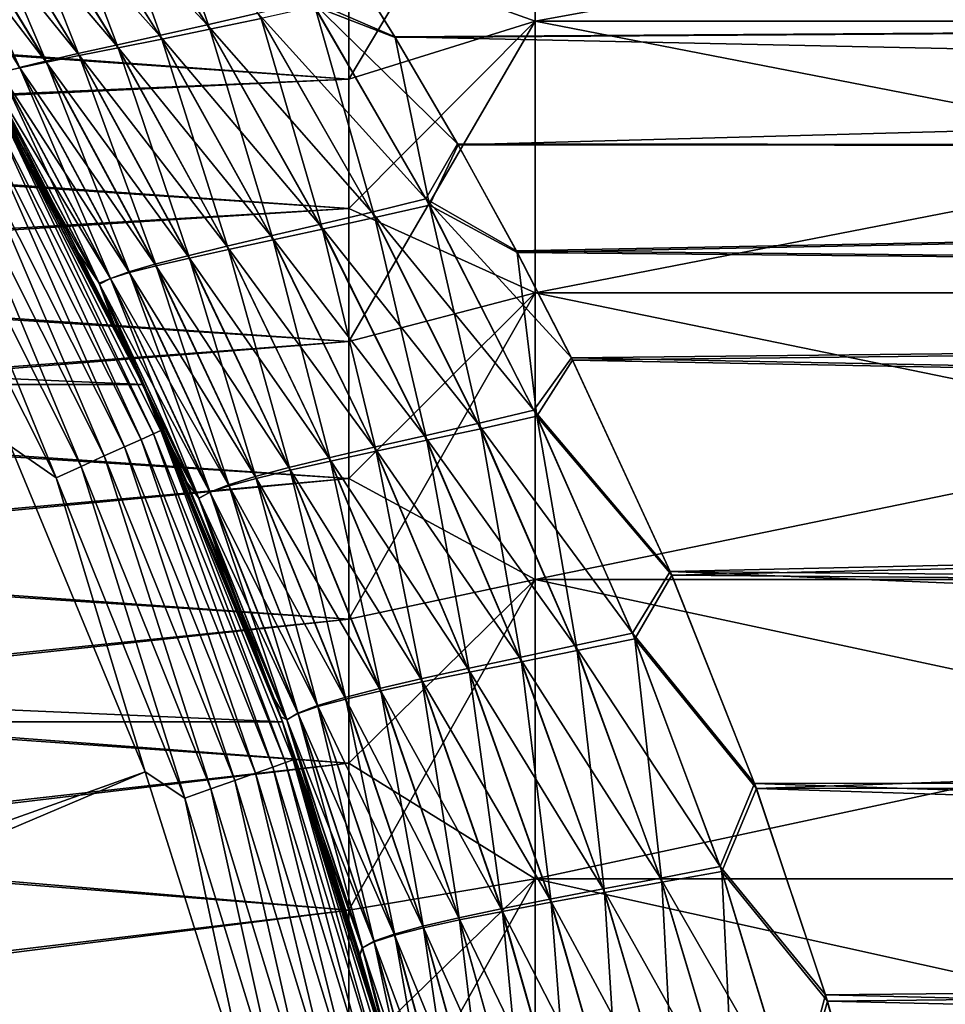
# Model space of a CAD drawing. Header units: metres. Extents: x -22 to 73, y -229 to 22.
# Tile 237 of 256: x 19.73 to 24.71, y 6.18 to 11.47. Entities that reach past the tile are written whole.
import ezdxf

# ---------------------------------------------------------------- set-up
doc = ezdxf.new("R2010")
doc.units = ezdxf.units.M
doc.layers.add('solid_509500_SW0001', color=7, linetype='CONTINUOUS')

msp = doc.modelspace()

# ---------------------------------------------------------------- linework, layer by layer
at = {"layer": 'solid_509500_SW0001'}
for points in [[(21.5, 11.148754, 53.236691), (22.5, 11.461847, 52.224194), (22.5, 12.82983, 53.315128)], [(21.5, 11.818661, 53.767319), (21.5, 11.148754, 53.236691), (22.5, 12.82983, 53.315128)], [(21.5, 11.818661, 82.232681), (22.5, 12.82983, 82.684868), (22.5, 11.461847, 83.775803)], [(22.5, 12.82983, 53.315128), (22.5, 11.461847, 52.224194), (30, 12.82981, 53.315109)], [(22.5, 12.82983, 82.684868), (30, 12.82981, 82.684891), (30, 11.461825, 83.775826)], [(22.5, 11.461847, 83.775803), (22.5, 12.82983, 82.684868), (30, 11.461825, 83.775826)], [(22.5, 11.461847, 52.224194), (30, 11.461825, 52.224178), (30, 12.82981, 53.315109)], [(20.099257, 12.448619, 50.644878), (20.737103, 11.440757, 49.985649), (19.846497, 12.39796, 50.365696)], [(21.010674, 11.503695, 50.210472), (20.737103, 11.440757, 49.985649), (20.099257, 12.448619, 50.644878)], [(20.385759, 12.482102, 85.135826), (20.113724, 12.429262, 85.371658), (20.752565, 11.417562, 86.031517)], [(21.028496, 11.476192, 85.80912), (20.385759, 12.482102, 85.135826), (20.752565, 11.417562, 86.031517)], [(19.846497, 12.39796, 50.365696), (20.481127, 11.38359, 49.718998), (19.615559, 12.353646, 50.049034)], [(20.737103, 11.440757, 49.985649), (20.481127, 11.38359, 49.718998), (19.846497, 12.39796, 50.365696)], [(20.113724, 12.429262, 85.371658), (19.858366, 12.382782, 85.648087), (20.494175, 11.364703, 86.295624)], [(20.752565, 11.417562, 86.031517), (20.113724, 12.429262, 85.371658), (20.494175, 11.364703, 86.295624)], [(19.615559, 12.353646, 50.049034), (20.248085, 11.33218, 49.413857), (19.410624, 12.31566, 49.698792)], [(19.624756, 12.342648, 85.961884), (19.417059, 12.30884, 86.309143), (20.050371, 11.27624, 86.934959)], [(20.481127, 11.38359, 49.718998), (20.248085, 11.33218, 49.413857), (19.615559, 12.353646, 50.049034)], [(19.858366, 12.382782, 85.648087), (19.624756, 12.342648, 85.961884), (20.258652, 11.317601, 86.598106)], [(20.258652, 11.317601, 86.598106), (19.624756, 12.342648, 85.961884), (20.050371, 11.27624, 86.934959)], [(20.494175, 11.364703, 86.295624), (19.858366, 12.382782, 85.648087), (20.258652, 11.317601, 86.598106)], [(19.235472, 12.283983, 49.319221), (19.867952, 11.246569, 48.704506), (19.093594, 12.258592, 48.915009)], [(19.239042, 12.28134, 86.685631), (19.094191, 12.260125, 87.086678), (19.731071, 11.210668, 87.693939)], [(19.410624, 12.31566, 49.698792), (20.04237, 11.286512, 49.074242), (19.235472, 12.283983, 49.319221)], [(20.04237, 11.286512, 49.074242), (19.867952, 11.246569, 48.704506), (19.235472, 12.283983, 49.319221)], [(19.417059, 12.30884, 86.309143), (19.239042, 12.28134, 86.685631), (19.873293, 11.240602, 87.301842)], [(19.873293, 11.240602, 87.301842), (19.239042, 12.28134, 86.685631), (19.731071, 11.210668, 87.693939)], [(20.248085, 11.33218, 49.413857), (20.04237, 11.286512, 49.074242), (19.410624, 12.31566, 49.698792)], [(20.050371, 11.27624, 86.934959), (19.417059, 12.30884, 86.309143), (19.873293, 11.240602, 87.301842)], [(19.867952, 11.246569, 48.704506), (19.728497, 11.212328, 48.309471), (19.093594, 12.258592, 48.915009)], [(19.731071, 11.210668, 87.693939), (19.094191, 12.260125, 87.086678), (19.626762, 11.186412, 88.105408)], [(21.295412, 11.572412, 50.391129), (21.389675, 11.95058, 50.732006), (21.747143, 11.377415, 50.349094)], [(21.315561, 11.540602, 85.63076), (21.74864, 11.37405, 85.653076), (21.389029, 11.950421, 85.268105)], [(50.400002, 11.568836, 85.526039), (21.389029, 11.950421, 85.268105), (21.74864, 11.37405, 85.653076)], [(50.400002, 11.568836, 50.473961), (21.747143, 11.377415, 50.349094), (21.389675, 11.95058, 50.732006)], [(14.830929, 11.634691, 82.383453), (21.5, 11.818661, 82.232681), (21.5, 11.148754, 82.763306)], [(14.849508, 11.61097, 53.597385), (21.5, 11.148754, 53.236691), (21.5, 11.818661, 53.767319)], [(21.5, 11.148754, 82.763306), (21.5, 11.818661, 82.232681), (22.5, 11.461847, 83.775803)], [(15.389764, 10.884745, 82.959038), (14.830929, 11.634691, 82.383453), (21.5, 11.148754, 82.763306)], [(14.849508, 11.61097, 53.597385), (15.406871, 10.860518, 53.023365), (21.5, 11.148754, 53.236691)], [(21.295412, 11.572412, 50.391129), (21.913704, 10.505794, 49.743931), (21.010674, 11.503695, 50.210472)], [(21.315561, 11.540602, 85.63076), (21.028496, 11.476192, 85.80912), (21.638826, 10.405107, 86.438919)], [(21.295412, 11.572412, 50.391129), (21.747143, 11.377415, 50.349094), (22.083847, 10.802594, 49.991558)], [(21.295412, 11.572412, 50.391129), (22.083847, 10.802594, 49.991558), (21.913704, 10.505794, 49.743931)], [(21.932526, 10.472341, 86.276154), (21.74864, 11.37405, 85.653076), (21.315561, 11.540602, 85.63076)], [(21.932526, 10.472341, 86.276154), (21.315561, 11.540602, 85.63076), (21.638826, 10.405107, 86.438919)], [(50.400002, 11.568836, 50.473961), (50.400002, 10.770885, 49.972576), (21.747143, 11.377415, 50.349094)], [(50.400002, 11.568836, 85.526039), (21.74864, 11.37405, 85.653076), (22.087141, 10.796226, 86.01226)], [(50.400002, 10.770885, 86.027428), (50.400002, 11.568836, 85.526039), (22.087141, 10.796226, 86.01226)], [(21.010674, 11.503695, 50.210472), (21.622017, 10.434342, 49.579197), (20.737103, 11.440757, 49.985649)], [(21.913704, 10.505794, 49.743931), (21.622017, 10.434342, 49.579197), (21.010674, 11.503695, 50.210472)], [(20.737103, 11.440757, 49.985649), (21.342003, 10.368065, 49.369255), (20.481127, 11.38359, 49.718998)], [(21.622017, 10.434342, 49.579197), (21.342003, 10.368065, 49.369255), (20.737103, 11.440757, 49.985649)], [(21.028496, 11.476192, 85.80912), (20.752565, 11.417562, 86.031517), (21.356768, 10.343048, 86.646774)], [(21.638826, 10.405107, 86.438919), (21.028496, 11.476192, 85.80912), (21.356768, 10.343048, 86.646774)], [(21.5, 9.739017, 52.270996), (22.5, 10.001579, 51.260273), (22.5, 11.461847, 52.224194)], [(21.5, 10.455012, 52.737537), (21.5, 9.739017, 52.270996), (22.5, 11.461847, 52.224194)], [(21.5, 11.148754, 53.236691), (21.5, 10.455012, 52.737537), (22.5, 11.461847, 52.224194)], [(21.5, 10.455012, 83.262459), (22.5, 11.461847, 83.775803), (22.5, 10.001579, 84.739723)], [(21.5, 10.455012, 83.262459), (21.5, 11.148754, 82.763306), (22.5, 11.461847, 83.775803)], [(22.5, 11.461847, 52.224194), (22.5, 10.001579, 51.260273), (30, 11.461825, 52.224178)], [(22.5, 11.461847, 83.775803), (30, 11.461825, 83.775826), (30, 10.001556, 84.739738)], [(22.5, 10.001579, 84.739723), (22.5, 11.461847, 83.775803), (30, 10.001556, 84.739738)], [(22.5, 10.001579, 51.260273), (30, 10.001556, 51.260262), (30, 11.461825, 52.224178)], [(20.481127, 11.38359, 49.718998), (21.080376, 10.306955, 49.116501), (20.248085, 11.33218, 49.413857)], [(21.342003, 10.368065, 49.369255), (21.080376, 10.306955, 49.116501), (20.481127, 11.38359, 49.718998)], [(20.752565, 11.417562, 86.031517), (20.494175, 11.364703, 86.295624), (21.093046, 10.286156, 86.897331)], [(21.356768, 10.343048, 86.646774), (20.752565, 11.417562, 86.031517), (21.093046, 10.286156, 86.897331)], [(20.248085, 11.33218, 49.413857), (20.842712, 10.251001, 48.824348), (20.04237, 11.286512, 49.074242)], [(21.080376, 10.306955, 49.116501), (20.842712, 10.251001, 48.824348), (20.248085, 11.33218, 49.413857)], [(20.494175, 11.364703, 86.295624), (20.258652, 11.317601, 86.598106), (20.853226, 10.234418, 87.18718)], [(21.093046, 10.286156, 86.897331), (20.494175, 11.364703, 86.295624), (20.853226, 10.234418, 87.18718)], [(50.400002, 10.770885, 49.972576), (22.083847, 10.802594, 49.991558), (21.747143, 11.377415, 50.349094)], [(21.932526, 10.472341, 86.276154), (22.087141, 10.796226, 86.01226), (21.74864, 11.37405, 85.653076)], [(20.04237, 11.286512, 49.074242), (20.6336, 10.200188, 48.49691), (19.867952, 11.246569, 48.704506)], [(20.050371, 11.27624, 86.934959), (19.873293, 11.240602, 87.301842), (20.463146, 10.146349, 87.868011)], [(20.842712, 10.251001, 48.824348), (20.6336, 10.200188, 48.49691), (20.04237, 11.286512, 49.074242)], [(20.258652, 11.317601, 86.598106), (20.050371, 11.27624, 86.934959), (20.641882, 10.187821, 87.512222)], [(20.641882, 10.187821, 87.512222), (20.050371, 11.27624, 86.934959), (20.463146, 10.146349, 87.868011)], [(20.853226, 10.234418, 87.18718), (20.258652, 11.317601, 86.598106), (20.641882, 10.187821, 87.512222)], [(-20.391922, 9.508916), (-19.485569, 11.250006), (20.391922, 9.508916)], [(-19.485569, 11.250006), (19.485569, 11.250006), (20.391922, 9.508916)], [(20.233912, 9.840672, 46.436172), (20.391922, 9.508916), (19.485569, 11.250006)], [(19.897596, 10.504078, 46.730103), (20.233912, 9.840672, 46.436172), (19.485569, 11.250006)], [(19.537249, 11.160013, 47.047024), (19.897596, 10.504078, 46.730103), (19.485569, 11.250006)], [(19.728579, 10.818189, 89.122314), (19.485571, 11.25, 119.213844), (20.391926, 9.508911, 119.213844)], [(19.629694, 10.965805, 119.368202), (20.391926, 9.508911, 119.213844), (19.485571, 11.25, 119.213844)], [(19.867952, 11.246569, 48.704506), (20.457186, 10.154499, 48.138645), (19.728497, 11.212328, 48.309471)], [(19.873293, 11.240602, 87.301842), (19.731071, 11.210668, 87.693939), (20.320837, 10.109982, 88.249626)], [(20.6336, 10.200188, 48.49691), (20.457186, 10.154499, 48.138645), (19.867952, 11.246569, 48.704506)], [(20.463146, 10.146349, 87.868011), (19.873293, 11.240602, 87.301842), (20.320837, 10.109982, 88.249626)], [(19.626762, 11.186412, 88.105408), (19.562531, 11.167804, 88.529198), (20.157309, 10.052477, 89.065117)], [(19.562531, 11.167804, 88.529198), (19.728579, 10.818189, 89.122314), (20.048494, 10.213121, 89.402847)], [(20.157309, 10.052477, 89.065117), (19.562531, 11.167804, 88.529198), (20.048494, 10.213121, 89.402847)], [(19.627066, 11.183766, 47.895008), (20.217115, 10.078421, 47.350437), (19.565832, 11.160853, 47.468189)], [(19.731071, 11.210668, 87.693939), (19.626762, 11.186412, 88.105408), (20.21814, 10.078701, 88.65107)], [(20.21814, 10.078701, 88.65107), (19.626762, 11.186412, 88.105408), (20.157309, 10.052477, 89.065117)], [(19.728497, 11.212328, 48.309471), (20.317293, 10.113917, 47.754486), (19.627066, 11.183766, 47.895008)], [(20.317293, 10.113917, 47.754486), (20.217115, 10.078421, 47.350437), (19.627066, 11.183766, 47.895008)], [(20.457186, 10.154499, 48.138645), (20.317293, 10.113917, 47.754486), (19.728497, 11.212328, 48.309471)], [(20.320837, 10.109982, 88.249626), (19.731071, 11.210668, 87.693939), (20.21814, 10.078701, 88.65107)], [(15.389764, 10.884745, 82.959038), (21.5, 11.148754, 82.763306), (21.5, 10.455012, 83.262459)], [(15.406871, 10.860518, 53.023365), (21.5, 10.455012, 52.737537), (21.5, 11.148754, 53.236691)], [(19.565832, 11.160853, 47.468189), (19.897596, 10.504078, 46.730103), (19.537249, 11.160013, 47.047024)], [(19.565832, 11.160853, 47.468189), (20.158913, 10.047981, 46.933746), (19.897596, 10.504078, 46.730103)], [(20.217115, 10.078421, 47.350437), (20.158913, 10.047981, 46.933746), (19.565832, 11.160853, 47.468189)], [(19.629694, 10.965805, 119.368202), (19.590763, 10.944057, 119.516907), (20.448307, 9.243217, 119.516907)], [(20.488943, 9.261586, 119.368202), (20.391926, 9.508911, 119.213844), (19.629694, 10.965805, 119.368202)], [(20.488943, 9.261586, 119.368202), (19.629694, 10.965805, 119.368202), (20.448307, 9.243217, 119.516907)], [(19.527493, 10.908711, 119.654198), (19.442263, 10.8611, 119.774902), (20.293308, 9.173154, 119.774902)], [(19.590763, 10.944057, 119.516907), (19.527493, 10.908711, 119.654198), (20.382267, 9.213366, 119.654198)], [(20.382267, 9.213366, 119.654198), (19.527493, 10.908711, 119.654198), (20.293308, 9.173154, 119.774902)], [(20.448307, 9.243217, 119.516907), (19.590763, 10.944057, 119.516907), (20.382267, 9.213366, 119.654198)], [(15.900547, 10.123986, 83.484032), (15.389764, 10.884745, 82.959038), (21.5, 10.455012, 83.262459)], [(15.406871, 10.860518, 53.023365), (15.915943, 10.099765, 52.500156), (21.5, 10.455012, 52.737537)], [(19.442263, 10.8611, 119.774902), (19.338285, 10.803015, 119.874481), (20.18478, 9.124096, 119.874481)], [(20.293308, 9.173154, 119.774902), (19.442263, 10.8611, 119.774902), (20.18478, 9.124096, 119.874481)], [(19.338285, 10.803015, 119.874481), (19.219477, 10.736644, 119.949181), (20.06077, 9.06804, 119.949181)], [(20.18478, 9.124096, 119.874481), (19.338285, 10.803015, 119.874481), (20.06077, 9.06804, 119.949181)], [(20.048494, 10.213121, 89.402847), (19.728579, 10.818189, 89.122314), (20.391926, 9.508911, 119.213844)], [(21.913704, 10.505794, 49.743931), (22.083847, 10.802594, 49.991558), (22.399908, 10.227, 49.658558)], [(50.400002, 10.770885, 49.972576), (22.399908, 10.227, 49.658558), (22.083847, 10.802594, 49.991558)], [(21.932526, 10.472341, 86.276154), (22.40477, 10.217577, 86.346695), (22.087141, 10.796226, 86.01226)], [(50.400002, 10.770885, 86.027428), (22.087141, 10.796226, 86.01226), (22.40477, 10.217577, 86.346695)], [(50.400002, 10.770885, 49.972576), (50.400002, 9.951241, 49.507492), (22.399908, 10.227, 49.658558)], [(50.400002, 9.951241, 86.492508), (50.400002, 10.770885, 86.027428), (22.40477, 10.217577, 86.346695)], [(19.219477, 10.736644, 119.949181), (19.090309, 10.664486, 119.996193), (19.925947, 9.007096, 119.996193)], [(20.06077, 9.06804, 119.949181), (19.219477, 10.736644, 119.949181), (19.925947, 9.007096, 119.996193)], [(19.925947, 9.007096, 119.996193), (19.090309, 10.664486, 119.996193), (19.679533, 9.176717, 120.013718)], [(20.158913, 10.047981, 46.933746), (20.233912, 9.840672, 46.436172), (19.897596, 10.504078, 46.730103)], [(21.913704, 10.505794, 49.743931), (22.494108, 9.370147, 49.144497), (21.622017, 10.434342, 49.579197)], [(21.913704, 10.505794, 49.743931), (22.399908, 10.227, 49.658558), (22.695595, 9.651365, 49.349232)], [(21.913704, 10.505794, 49.743931), (22.695595, 9.651365, 49.349232), (22.494108, 9.370147, 49.144497)], [(15.900547, 10.123986, 83.484032), (21.5, 10.455012, 83.262459), (21.5, 9.739017, 83.729004)], [(15.915943, 10.099765, 52.500156), (21.5, 9.739017, 52.270996), (21.5, 10.455012, 52.737537)], [(21.622017, 10.434342, 49.579197), (22.193556, 9.299255, 48.996387), (21.342003, 10.368065, 49.369255)], [(21.5, 9.739017, 83.729004), (21.5, 10.455012, 83.262459), (22.5, 10.001579, 84.739723)], [(22.494108, 9.370147, 49.144497), (22.193556, 9.299255, 48.996387), (21.622017, 10.434342, 49.579197)], [(21.932526, 10.472341, 86.276154), (21.638826, 10.405107, 86.438919), (22.208015, 9.27047, 87.018959)], [(22.510181, 9.337439, 86.872414), (22.40477, 10.217577, 86.346695), (21.932526, 10.472341, 86.276154)], [(22.510181, 9.337439, 86.872414), (21.932526, 10.472341, 86.276154), (22.208015, 9.27047, 87.018959)], [(21.638826, 10.405107, 86.438919), (21.356768, 10.343048, 86.646774), (21.917952, 9.208058, 87.211533)], [(22.208015, 9.27047, 87.018959), (21.638826, 10.405107, 86.438919), (21.917952, 9.208058, 87.211533)], [(21.342003, 10.368065, 49.369255), (21.905134, 9.23292, 48.802155), (21.080376, 10.306955, 49.116501)], [(21.356768, 10.343048, 86.646774), (21.093046, 10.286156, 86.897331), (21.64695, 9.150196, 87.447693)], [(22.193556, 9.299255, 48.996387), (21.905134, 9.23292, 48.802155), (21.342003, 10.368065, 49.369255)], [(21.917952, 9.208058, 87.211533), (21.356768, 10.343048, 86.646774), (21.64695, 9.150196, 87.447693)], [(21.080376, 10.306955, 49.116501), (21.635818, 9.171136, 48.564232), (20.842712, 10.251001, 48.824348)], [(21.093046, 10.286156, 86.897331), (20.853226, 10.234418, 87.18718), (21.400791, 9.096874, 87.723953)], [(21.905134, 9.23292, 48.802155), (21.635818, 9.171136, 48.564232), (21.080376, 10.306955, 49.116501)], [(21.64695, 9.150196, 87.447693), (21.093046, 10.286156, 86.897331), (21.400791, 9.096874, 87.723953)], [(20.842712, 10.251001, 48.824348), (21.391405, 9.113892, 48.286114), (20.6336, 10.200188, 48.49691)], [(20.853226, 10.234418, 87.18718), (20.641882, 10.187821, 87.512222), (21.184231, 9.048079, 88.036148)], [(21.635818, 9.171136, 48.564232), (21.391405, 9.113892, 48.286114), (20.842712, 10.251001, 48.824348)], [(21.400791, 9.096874, 87.723953), (20.853226, 10.234418, 87.18718), (21.184231, 9.048079, 88.036148)], [(50.400002, 9.951241, 49.507492), (22.695595, 9.651365, 49.349232), (22.399908, 10.227, 49.658558)], [(50.400002, 9.951241, 86.492508), (22.40477, 10.217577, 86.346695), (22.701775, 9.638812, 86.657257)], [(22.510181, 9.337439, 86.872414), (22.701775, 9.638812, 86.657257), (22.40477, 10.217577, 86.346695)], [(20.349152, 9.600105, 89.664772), (20.048494, 10.213121, 89.402847), (20.391926, 9.508911, 119.213844)], [(20.157309, 10.052477, 89.065117), (20.048494, 10.213121, 89.402847), (20.349152, 9.600105, 89.664772)], [(20.6336, 10.200188, 48.49691), (21.176655, 9.061174, 47.971985), (20.457186, 10.154499, 48.138645)], [(20.641882, 10.187821, 87.512222), (20.463146, 10.146349, 87.868011), (21.001558, 9.003796, 88.379723)], [(21.391405, 9.113892, 48.286114), (21.176655, 9.061174, 47.971985), (20.6336, 10.200188, 48.49691)], [(21.184231, 9.048079, 88.036148), (20.641882, 10.187821, 87.512222), (21.001558, 9.003796, 88.379723)], [(16.364487, 9.355536, 83.960068), (15.900547, 10.123986, 83.484032), (21.5, 9.739017, 83.729004)], [(20.317293, 10.113917, 47.754486), (20.853027, 8.969263, 47.254387), (20.217115, 10.078421, 47.350437)], [(20.320837, 10.109982, 88.249626), (20.21814, 10.078701, 88.65107), (20.753075, 8.928701, 89.139832)], [(20.457186, 10.154499, 48.138645), (20.995872, 9.01297, 47.626396), (20.317293, 10.113917, 47.754486)], [(20.995872, 9.01297, 47.626396), (20.853027, 8.969263, 47.254387), (20.317293, 10.113917, 47.754486)], [(20.463146, 10.146349, 87.868011), (20.320837, 10.109982, 88.249626), (20.856737, 8.964009, 88.749657)], [(20.856737, 8.964009, 88.749657), (20.320837, 10.109982, 88.249626), (20.753075, 8.928701, 89.139832)], [(21.176655, 9.061174, 47.971985), (20.995872, 9.01297, 47.626396), (20.457186, 10.154499, 48.138645)], [(21.001558, 9.003796, 88.379723), (20.463146, 10.146349, 87.868011), (20.856737, 8.964009, 88.749657)], [(15.915943, 10.099765, 52.500156), (16.378414, 9.331133, 52.02565), (21.5, 9.739017, 52.270996)], [(20.21814, 10.078701, 88.65107), (20.157309, 10.052477, 89.065117), (20.692902, 8.897846, 89.542877)], [(20.217115, 10.078421, 47.350437), (20.751434, 8.930034, 46.862087), (20.158913, 10.047981, 46.933746)], [(20.853027, 8.969263, 47.254387), (20.751434, 8.930034, 46.862087), (20.217115, 10.078421, 47.350437)], [(20.753075, 8.928701, 89.139832), (20.21814, 10.078701, 88.65107), (20.692902, 8.897846, 89.542877)], [(20.157309, 10.052477, 89.065117), (20.349152, 9.600105, 89.664772), (20.630289, 8.980043, 89.908241)], [(20.692902, 8.897846, 89.542877), (20.157309, 10.052477, 89.065117), (20.630289, 8.980043, 89.908241)], [(20.158913, 10.047981, 46.933746), (20.69343, 8.895259, 46.456882), (20.233912, 9.840672, 46.436172)], [(20.751434, 8.930034, 46.862087), (20.69343, 8.895259, 46.456882), (20.158913, 10.047981, 46.933746)], [(21.5, 8.246189, 51.439495), (22.5, 8.460782, 50.431129), (22.5, 10.001579, 51.260273)], [(21.5, 9.002167, 51.837978), (21.5, 8.246189, 51.439495), (22.5, 10.001579, 51.260273)], [(21.5, 9.739017, 52.270996), (21.5, 9.002167, 51.837978), (22.5, 10.001579, 51.260273)], [(21.5, 9.002167, 84.162025), (22.5, 10.001579, 84.739723), (22.5, 8.460782, 85.568871)], [(21.5, 9.002167, 84.162025), (21.5, 9.739017, 83.729004), (22.5, 10.001579, 84.739723)], [(22.5, 10.001579, 51.260273), (22.5, 8.460782, 50.431129), (30, 10.001556, 51.260262)], [(22.5, 10.001579, 84.739723), (30, 10.001556, 84.739738), (30, 8.46076, 85.568878)], [(22.5, 8.460782, 85.568871), (22.5, 10.001579, 84.739723), (30, 8.46076, 85.568878)], [(22.5, 8.460782, 50.431129), (30, 8.46076, 50.431118), (30, 10.001556, 51.260262)], [(50.400002, 9.951241, 49.507492), (50.400002, 9.111559, 49.079655), (22.695595, 9.651365, 49.349232)], [(50.400002, 9.111559, 86.920349), (50.400002, 9.951241, 86.492508), (22.701775, 9.638812, 86.657257)], [(20.233912, 9.840672, 46.436172), (20.54608, 9.171075, 46.164898), (20.391922, 9.508916)], [(20.69343, 8.895259, 46.456882), (20.54608, 9.171075, 46.164898), (20.233912, 9.840672, 46.436172)], [(16.364487, 9.355536, 83.960068), (21.5, 9.739017, 83.729004), (21.5, 9.002167, 84.162025)], [(16.378414, 9.331133, 52.02565), (21.5, 9.002167, 51.837978), (21.5, 9.739017, 52.270996)], [(22.494108, 9.370147, 49.144497), (22.695595, 9.651365, 49.349232), (23.226885, 8.503465, 48.798668)], [(22.510181, 9.337439, 86.872414), (23.235136, 8.484059, 87.209915), (22.701775, 9.638812, 86.657257)], [(50.400002, 9.111559, 49.079655), (23.226885, 8.503465, 48.798668), (22.695595, 9.651365, 49.349232)], [(50.400002, 9.111559, 86.920349), (22.701775, 9.638812, 86.657257), (23.235136, 8.484059, 87.209915)], [(20.630289, 8.980043, 89.908241), (20.349152, 9.600105, 89.664772), (20.391926, 9.508911, 119.213844)], [(-21.143082, 7.695457), (-20.391922, 9.508916), (21.143082, 7.695457)], [(-20.391922, 9.508916), (20.391922, 9.508916), (21.143082, 7.695457)], [(21.098721, 7.816267, 45.6884), (21.143082, 7.695457), (20.391922, 9.508916)], [(20.834248, 8.496124, 45.915821), (21.098721, 7.816267, 45.6884), (20.391922, 9.508916)], [(20.54608, 9.171075, 46.164898), (20.834248, 8.496124, 45.915821), (20.391922, 9.508916)], [(20.630289, 8.980043, 89.908241), (20.391926, 9.508911, 119.213844), (21.143084, 7.695453, 119.213844)], [(20.488943, 9.261586, 119.368202), (21.143084, 7.695453, 119.213844), (20.391926, 9.508911, 119.213844)], [(22.494108, 9.370147, 49.144497), (23.024954, 8.171785, 48.602364), (22.193556, 9.299255, 48.996387)], [(22.494108, 9.370147, 49.144497), (23.226885, 8.503465, 48.798668), (23.024954, 8.171785, 48.602364)], [(16.783627, 8.580932, 84.389542), (16.364487, 9.355536, 83.960068), (21.5, 9.002167, 84.162025)], [(16.378414, 9.331133, 52.02565), (16.796247, 8.556201, 51.59753), (21.5, 9.002167, 51.837978)], [(22.510181, 9.337439, 86.872414), (22.208015, 9.27047, 87.018959), (22.725885, 8.078008, 87.541237)], [(23.037548, 8.141936, 87.410759), (23.235136, 8.484059, 87.209915), (22.510181, 9.337439, 86.872414)], [(23.037548, 8.141936, 87.410759), (22.510181, 9.337439, 86.872414), (22.725885, 8.078008, 87.541237)], [(22.193556, 9.299255, 48.996387), (22.714483, 8.104396, 48.470753), (21.905134, 9.23292, 48.802155)], [(22.208015, 9.27047, 87.018959), (21.917952, 9.208058, 87.211533), (22.426735, 8.018007, 87.718552)], [(23.024954, 8.171785, 48.602364), (22.714483, 8.104396, 48.470753), (22.193556, 9.299255, 48.996387)], [(22.725885, 8.078008, 87.541237), (22.208015, 9.27047, 87.018959), (22.426735, 8.018007, 87.718552)], [(20.382267, 9.213366, 119.654198), (20.293308, 9.173154, 119.774902), (20.998138, 7.419115, 119.774902)], [(20.448307, 9.243217, 119.516907), (20.382267, 9.213366, 119.654198), (21.090187, 7.451637, 119.654198)], [(21.090187, 7.451637, 119.654198), (20.382267, 9.213366, 119.654198), (20.998138, 7.419115, 119.774902)], [(20.488943, 9.261586, 119.368202), (20.448307, 9.243217, 119.516907), (21.158522, 7.475781, 119.516907)], [(21.158522, 7.475781, 119.516907), (20.448307, 9.243217, 119.516907), (21.090187, 7.451637, 119.654198)], [(21.200567, 7.490637, 119.368202), (21.143084, 7.695453, 119.213844), (20.488943, 9.261586, 119.368202)], [(21.200567, 7.490637, 119.368202), (20.488943, 9.261586, 119.368202), (21.158522, 7.475781, 119.516907)], [(21.905134, 9.23292, 48.802155), (22.416548, 8.040934, 48.29221), (21.635818, 9.171136, 48.564232)], [(22.714483, 8.104396, 48.470753), (22.416548, 8.040934, 48.29221), (21.905134, 9.23292, 48.802155)], [(10.971657, 4.063456, 120.188515), (20.404449, 7.426612, 120.013718), (19.679533, 9.176717, 120.013718)], [(19.925947, 9.007096, 119.996193), (19.679533, 9.176717, 120.013718), (20.404449, 7.426612, 120.013718)], [(20.293308, 9.173154, 119.774902), (20.18478, 9.124096, 119.874481), (20.885841, 7.379437, 119.874481)], [(20.998138, 7.419115, 119.774902), (20.293308, 9.173154, 119.774902), (20.885841, 7.379437, 119.874481)], [(20.69343, 8.895259, 46.456882), (20.834248, 8.496124, 45.915821), (20.54608, 9.171075, 46.164898)], [(21.635818, 9.171136, 48.564232), (22.138359, 7.981394, 48.069218), (21.391405, 9.113892, 48.286114)], [(22.416548, 8.040934, 48.29221), (22.138359, 7.981394, 48.069218), (21.635818, 9.171136, 48.564232)], [(21.917952, 9.208058, 87.211533), (21.64695, 9.150196, 87.447693), (22.147289, 7.961927, 87.940231)], [(22.426735, 8.018007, 87.718552), (21.917952, 9.208058, 87.211533), (22.147289, 7.961927, 87.940231)], [(20.18478, 9.124096, 119.874481), (20.06077, 9.06804, 119.949181), (20.757524, 7.3341, 119.949181)], [(20.885841, 7.379437, 119.874481), (20.18478, 9.124096, 119.874481), (20.757524, 7.3341, 119.949181)], [(21.391405, 9.113892, 48.286114), (21.885904, 7.925767, 47.805328), (21.176655, 9.061174, 47.971985)], [(22.138359, 7.981394, 48.069218), (21.885904, 7.925767, 47.805328), (21.391405, 9.113892, 48.286114)], [(21.64695, 9.150196, 87.447693), (21.400791, 9.096874, 87.723953), (21.893528, 7.90976, 88.202736)], [(22.147289, 7.961927, 87.940231), (21.64695, 9.150196, 87.447693), (21.893528, 7.90976, 88.202736)], [(50.400002, 9.111559, 49.079655), (50.400002, 8.253526, 48.689919), (23.226885, 8.503465, 48.798668)], [(50.400002, 8.253526, 87.310081), (50.400002, 9.111559, 86.920349), (23.235136, 8.484059, 87.209915)], [(20.06077, 9.06804, 119.949181), (19.925947, 9.007096, 119.996193), (20.618019, 7.28481, 119.996193)], [(20.757524, 7.3341, 119.949181), (20.06077, 9.06804, 119.949181), (20.618019, 7.28481, 119.996193)], [(21.176655, 9.061174, 47.971985), (21.664101, 7.874042, 47.504803), (20.995872, 9.01297, 47.626396)], [(21.885904, 7.925767, 47.805328), (21.664101, 7.874042, 47.504803), (21.176655, 9.061174, 47.971985)], [(21.400791, 9.096874, 87.723953), (21.184231, 9.048079, 88.036148), (21.670359, 7.861495, 88.501793)], [(21.893528, 7.90976, 88.202736), (21.400791, 9.096874, 87.723953), (21.670359, 7.861495, 88.501793)], [(16.783627, 8.580932, 84.389542), (21.5, 9.002167, 84.162025), (21.5, 8.246189, 84.560509)], [(16.796247, 8.556201, 51.59753), (21.5, 8.246189, 51.439495), (21.5, 9.002167, 51.837978)], [(20.618019, 7.28481, 119.996193), (19.925947, 9.007096, 119.996193), (20.404449, 7.426612, 120.013718)], [(20.995872, 9.01297, 47.626396), (21.477394, 7.826206, 47.172272), (20.853027, 8.969263, 47.254387)], [(21.001558, 9.003796, 88.379723), (20.856737, 8.964009, 88.749657), (21.333199, 7.77662, 89.19062)], [(21.664101, 7.874042, 47.504803), (21.477394, 7.826206, 47.172272), (20.995872, 9.01297, 47.626396)], [(21.184231, 9.048079, 88.036148), (21.001558, 9.003796, 88.379723), (21.482218, 7.81712, 88.832794)], [(21.482218, 7.81712, 88.832794), (21.001558, 9.003796, 88.379723), (21.333199, 7.77662, 89.19062)], [(21.670359, 7.861495, 88.501793), (21.184231, 9.048079, 88.036148), (21.482218, 7.81712, 88.832794)], [(21.5, 8.246189, 84.560509), (21.5, 9.002167, 84.162025), (22.5, 8.460782, 85.568871)], [(20.891787, 8.353639, 90.13356), (20.630289, 8.980043, 89.908241), (21.143084, 7.695453, 119.213844)], [(20.692902, 8.897846, 89.542877), (20.630289, 8.980043, 89.908241), (20.891787, 8.353639, 90.13356)], [(20.853027, 8.969263, 47.254387), (21.329884, 7.782248, 46.812859), (20.751434, 8.930034, 46.862087)], [(20.856737, 8.964009, 88.749657), (20.753075, 8.928701, 89.139832), (21.226713, 7.73998, 89.569046)], [(21.477394, 7.826206, 47.172272), (21.329884, 7.782248, 46.812859), (20.853027, 8.969263, 47.254387)], [(21.333199, 7.77662, 89.19062), (20.856737, 8.964009, 88.749657), (21.226713, 7.73998, 89.569046)], [(20.753075, 8.928701, 89.139832), (20.692902, 8.897846, 89.542877), (21.165161, 7.707178, 89.960579)], [(20.692902, 8.897846, 89.542877), (20.891787, 8.353639, 90.13356), (21.133623, 7.721399, 90.341103)], [(21.165161, 7.707178, 89.960579), (20.692902, 8.897846, 89.542877), (21.133623, 7.721399, 90.341103)], [(20.751434, 8.930034, 46.862087), (21.224991, 7.742148, 46.4328), (20.69343, 8.895259, 46.456882)], [(20.69343, 8.895259, 46.456882), (21.165119, 7.705887, 46.039616), (20.834248, 8.496124, 45.915821)], [(21.224991, 7.742148, 46.4328), (21.165119, 7.705887, 46.039616), (20.69343, 8.895259, 46.456882)], [(21.329884, 7.782248, 46.812859), (21.224991, 7.742148, 46.4328), (20.751434, 8.930034, 46.862087)], [(21.226713, 7.73998, 89.569046), (20.753075, 8.928701, 89.139832), (21.165161, 7.707178, 89.960579)], [(17.159258, 7.802714, 84.774017), (16.783627, 8.580932, 84.389542), (21.5, 8.246189, 84.560509)], [(16.796247, 8.556201, 51.59753), (17.170513, 7.777915, 51.214474), (21.5, 8.246189, 51.439495)], [(21.165119, 7.705887, 46.039616), (21.098721, 7.816267, 45.6884), (20.834248, 8.496124, 45.915821)], [(23.024954, 8.171785, 48.602364), (23.226885, 8.503465, 48.798668), (23.680639, 7.362937, 48.333096)], [(23.037548, 8.141936, 87.410759), (23.690605, 7.335804, 87.67704), (23.235136, 8.484059, 87.209915)], [(50.400002, 7.378871, 48.339069), (23.680639, 7.362937, 48.333096), (23.226885, 8.503465, 48.798668)], [(50.400002, 8.253526, 48.689919), (50.400002, 7.378871, 48.339069), (23.226885, 8.503465, 48.798668)], [(50.400002, 8.253526, 87.310081), (23.235136, 8.484059, 87.209915), (23.690605, 7.335804, 87.67704)], [(21.5, 6.683003, 50.749275), (22.5, 6.851861, 49.743439), (22.5, 8.460782, 50.431129)], [(21.5, 7.47252, 51.076305), (21.5, 6.683003, 50.749275), (22.5, 8.460782, 50.431129)], [(21.5, 8.246189, 51.439495), (21.5, 7.47252, 51.076305), (22.5, 8.460782, 50.431129)], [(21.5, 7.47252, 84.923698), (22.5, 8.460782, 85.568871), (22.5, 6.851861, 86.256561)], [(21.5, 7.47252, 84.923698), (21.5, 8.246189, 84.560509), (22.5, 8.460782, 85.568871)], [(22.5, 8.460782, 50.431129), (22.5, 6.851861, 49.743439), (30, 8.46076, 50.431118)], [(22.5, 8.460782, 85.568871), (30, 8.46076, 85.568878), (30, 6.85184, 86.256569)], [(22.5, 6.851861, 86.256561), (22.5, 8.460782, 85.568871), (30, 6.85184, 86.256569)], [(22.5, 6.851861, 49.743439), (30, 6.85184, 49.743431), (30, 8.46076, 50.431118)], [(21.133623, 7.721399, 90.341103), (20.891787, 8.353639, 90.13356), (21.143084, 7.695453, 119.213844)], [(17.159258, 7.802714, 84.774017), (21.5, 8.246189, 84.560509), (21.5, 7.47252, 84.923698)], [(17.170513, 7.777915, 51.214474), (21.5, 7.47252, 51.076305), (21.5, 8.246189, 51.439495)], [(50.400002, 7.378871, 87.660934), (50.400002, 8.253526, 87.310081), (23.690605, 7.335804, 87.67704)], [(23.024954, 8.171785, 48.602364), (23.494913, 6.916615, 48.126881), (22.714483, 8.104396, 48.470753)], [(23.024954, 8.171785, 48.602364), (23.680639, 7.362937, 48.333096), (23.494913, 6.916615, 48.126881)], [(22.714483, 8.104396, 48.470753), (23.174496, 6.855034, 48.010654), (22.416548, 8.040934, 48.29221)], [(23.494913, 6.916615, 48.126881), (23.174496, 6.855034, 48.010654), (22.714483, 8.104396, 48.470753)], [(23.037548, 8.141936, 87.410759), (22.725885, 8.078008, 87.541237), (23.182665, 6.832663, 87.997887)], [(23.503876, 6.891379, 87.882401), (23.690605, 7.335804, 87.67704), (23.037548, 8.141936, 87.410759)], [(23.503876, 6.891379, 87.882401), (23.037548, 8.141936, 87.410759), (23.182665, 6.832663, 87.997887)], [(22.725885, 8.078008, 87.541237), (22.426735, 8.018007, 87.718552), (22.874321, 6.777236, 88.160912)], [(23.182665, 6.832663, 87.997887), (22.725885, 8.078008, 87.541237), (22.874321, 6.777236, 88.160912)], [(22.416548, 8.040934, 48.29221), (22.866966, 6.796741, 47.846817), (22.138359, 7.981394, 48.069218)], [(22.426735, 8.018007, 87.718552), (22.147289, 7.961927, 87.940231), (22.586241, 6.725091, 88.368958)], [(23.174496, 6.855034, 48.010654), (22.866966, 6.796741, 47.846817), (22.416548, 8.040934, 48.29221)], [(22.874321, 6.777236, 88.160912), (22.426735, 8.018007, 87.718552), (22.586241, 6.725091, 88.368958)], [(22.138359, 7.981394, 48.069218), (22.579735, 6.741731, 47.637882), (21.885904, 7.925767, 47.805328)], [(22.147289, 7.961927, 87.940231), (21.893528, 7.90976, 88.202736), (22.32457, 6.676223, 88.618423)], [(22.866966, 6.796741, 47.846817), (22.579735, 6.741731, 47.637882), (22.138359, 7.981394, 48.069218)], [(22.586241, 6.725091, 88.368958), (22.147289, 7.961927, 87.940231), (22.32457, 6.676223, 88.618423)], [(21.885904, 7.925767, 47.805328), (22.318954, 6.689998, 47.387455), (21.664101, 7.874042, 47.504803)], [(21.893528, 7.90976, 88.202736), (21.670359, 7.861495, 88.501793), (22.094353, 6.630621, 88.904999)], [(22.579735, 6.741731, 47.637882), (22.318954, 6.689998, 47.387455), (21.885904, 7.925767, 47.805328)], [(22.32457, 6.676223, 88.618423), (21.893528, 7.90976, 88.202736), (22.094353, 6.630621, 88.904999)], [(21.664101, 7.874042, 47.504803), (22.08968, 6.641531, 47.099865), (21.477394, 7.826206, 47.172272)], [(21.670359, 7.861495, 88.501793), (21.482218, 7.81712, 88.832794), (21.90015, 6.588275, 89.223984)], [(22.318954, 6.689998, 47.387455), (22.08968, 6.641531, 47.099865), (21.664101, 7.874042, 47.504803)], [(22.094353, 6.630621, 88.904999), (21.670359, 7.861495, 88.501793), (21.90015, 6.588275, 89.223984)], [(17.493118, 7.022345, 85.115402), (17.159258, 7.802714, 84.774017), (21.5, 7.47252, 84.923698)], [(21.098721, 7.816267, 45.6884), (21.339823, 7.131755, 45.482067), (21.143082, 7.695457)], [(21.165119, 7.705887, 46.039616), (21.339823, 7.131755, 45.482067), (21.098721, 7.816267, 45.6884)], [(21.329884, 7.782248, 46.812859), (21.743559, 6.554358, 46.432468), (21.224991, 7.742148, 46.4328)], [(21.477394, 7.826206, 47.172272), (21.896477, 6.596322, 46.7798), (21.329884, 7.782248, 46.812859)], [(21.896477, 6.596322, 46.7798), (21.743559, 6.554358, 46.432468), (21.329884, 7.782248, 46.812859)], [(21.482218, 7.81712, 88.832794), (21.333199, 7.77662, 89.19062), (21.746168, 6.549175, 89.570198)], [(22.08968, 6.641531, 47.099865), (21.896477, 6.596322, 46.7798), (21.477394, 7.826206, 47.172272)], [(21.90015, 6.588275, 89.223984), (21.482218, 7.81712, 88.832794), (21.746168, 6.549175, 89.570198)], [(17.170513, 7.777915, 51.214474), (17.503185, 6.997216, 50.87431), (21.5, 7.47252, 51.076305)], [(21.224991, 7.742148, 46.4328), (21.634436, 6.515625, 46.064186), (21.165119, 7.705887, 46.039616)], [(21.226713, 7.73998, 89.569046), (21.165161, 7.707178, 89.960579), (21.571836, 6.480651, 90.317734)], [(21.743559, 6.554358, 46.432468), (21.634436, 6.515625, 46.064186), (21.224991, 7.742148, 46.4328)], [(21.333199, 7.77662, 89.19062), (21.226713, 7.73998, 89.569046), (21.63591, 6.513306, 89.937325)], [(21.63591, 6.513306, 89.937325), (21.226713, 7.73998, 89.569046), (21.571836, 6.480651, 90.317734)], [(21.746168, 6.549175, 89.570198), (21.333199, 7.77662, 89.19062), (21.63591, 6.513306, 89.937325)], [(-21.73333, 5.823431), (-21.143082, 7.695457), (21.73333, 5.823431)], [(-21.143082, 7.695457), (21.143082, 7.695457), (21.73333, 5.823431)], [(21.355822, 7.083705, 90.531265), (21.133623, 7.721399, 90.341103), (21.143084, 7.695453, 119.213844)], [(21.165161, 7.707178, 89.960579), (21.133623, 7.721399, 90.341103), (21.355822, 7.083705, 90.531265)], [(21.645683, 6.141202, 45.221691), (21.73333, 5.823431), (21.143082, 7.695457)], [(21.602154, 6.292609, 45.258732), (21.645683, 6.141202, 45.221691), (21.143082, 7.695457)], [(21.557919, 6.442526, 45.296379), (21.602154, 6.292609, 45.258732), (21.143082, 7.695457)], [(21.339823, 7.131755, 45.482067), (21.557919, 6.442526, 45.296379), (21.143082, 7.695457)], [(21.355822, 7.083705, 90.531265), (21.143084, 7.695453, 119.213844), (21.733332, 5.823429, 119.213844)], [(21.200567, 7.490637, 119.368202), (21.733332, 5.823429, 119.213844), (21.143084, 7.695453, 119.213844)], [(21.165119, 7.705887, 46.039616), (21.571571, 6.480107, 45.68259), (21.339823, 7.131755, 45.482067)], [(21.634436, 6.515625, 46.064186), (21.571571, 6.480107, 45.68259), (21.165119, 7.705887, 46.039616)], [(21.571836, 6.480651, 90.317734), (21.165161, 7.707178, 89.960579), (21.355822, 7.083705, 90.531265)], [(17.493118, 7.022345, 85.115402), (21.5, 7.47252, 84.923698), (21.5, 6.683003, 85.250725)], [(17.503185, 6.997216, 50.87431), (21.5, 6.683003, 50.749275), (21.5, 7.47252, 51.076305)], [(21.158522, 7.475781, 119.516907), (21.090187, 7.451637, 119.654198), (21.646152, 5.63622, 119.654198)], [(21.200567, 7.490637, 119.368202), (21.158522, 7.475781, 119.516907), (21.71629, 5.654482, 119.516907)], [(21.71629, 5.654482, 119.516907), (21.158522, 7.475781, 119.516907), (21.646152, 5.63622, 119.654198)], [(21.759443, 5.665719, 119.368202), (21.733332, 5.823429, 119.213844), (21.200567, 7.490637, 119.368202)], [(21.759443, 5.665719, 119.368202), (21.200567, 7.490637, 119.368202), (21.71629, 5.654482, 119.516907)], [(21.5, 6.683003, 85.250725), (21.5, 7.47252, 84.923698), (22.5, 6.851861, 86.256561)], [(10.971657, 4.063456, 120.188515), (11.163385, 3.502535, 120.188515), (20.404449, 7.426612, 120.013718)], [(11.163385, 3.502535, 120.188515), (20.974077, 5.619987, 120.013718), (20.404449, 7.426612, 120.013718)], [(20.618019, 7.28481, 119.996193), (20.404449, 7.426612, 120.013718), (20.974077, 5.619987, 120.013718)], [(20.998138, 7.419115, 119.774902), (20.885841, 7.379437, 119.874481), (21.43642, 5.58161, 119.874481)], [(21.090187, 7.451637, 119.654198), (20.998138, 7.419115, 119.774902), (21.551678, 5.61162, 119.774902)], [(21.551678, 5.61162, 119.774902), (20.998138, 7.419115, 119.774902), (21.43642, 5.58161, 119.874481)], [(21.646152, 5.63622, 119.654198), (21.090187, 7.451637, 119.654198), (21.551678, 5.61162, 119.774902)], [(20.885841, 7.379437, 119.874481), (20.757524, 7.3341, 119.949181), (21.30472, 5.547318, 119.949181)], [(21.43642, 5.58161, 119.874481), (20.885841, 7.379437, 119.874481), (21.30472, 5.547318, 119.949181)], [(23.494913, 6.916615, 48.126881), (23.680639, 7.362937, 48.333096), (24.061258, 6.228299, 47.94487)], [(50.400002, 7.378871, 48.339069), (50.400002, 6.489357, 48.027813), (23.680639, 7.362937, 48.333096)], [(50.400002, 6.489357, 48.027813), (24.061258, 6.228299, 47.94487), (23.680639, 7.362937, 48.333096)], [(50.400002, 6.489357, 87.972183), (50.400002, 7.378871, 87.660934), (23.690605, 7.335804, 87.67704)], [(20.757524, 7.3341, 119.949181), (20.618019, 7.28481, 119.996193), (21.161537, 5.510036, 119.996193)], [(21.30472, 5.547318, 119.949181), (20.757524, 7.3341, 119.949181), (21.161537, 5.510036, 119.996193)], [(23.503876, 6.891379, 87.882401), (24.072727, 6.192788, 88.066124), (23.690605, 7.335804, 87.67704)], [(50.400002, 6.489357, 87.972183), (23.690605, 7.335804, 87.67704), (24.072727, 6.192788, 88.066124)], [(21.161537, 5.510036, 119.996193), (20.618019, 7.28481, 119.996193), (20.974077, 5.619987, 120.013718)], [(21.571571, 6.480107, 45.68259), (21.557919, 6.442526, 45.296379), (21.339823, 7.131755, 45.482067)], [(21.558455, 6.440731, 90.704292), (21.355822, 7.083705, 90.531265), (21.733332, 5.823429, 119.213844)], [(21.571836, 6.480651, 90.317734), (21.355822, 7.083705, 90.531265), (21.558455, 6.440731, 90.704292)], [(17.78726, 6.239864, 85.415924), (17.493118, 7.022345, 85.115402), (21.5, 6.683003, 85.250725)], [(17.503185, 6.997216, 50.87431), (17.796148, 6.214468, 50.575001), (21.5, 6.683003, 50.749275)], [(23.494913, 6.916615, 48.126881), (23.895695, 5.60413, 47.724453), (23.174496, 6.855034, 48.010654)], [(23.503876, 6.891379, 87.882401), (23.182665, 6.832663, 87.997887), (23.571125, 5.533568, 88.383492)], [(23.494913, 6.916615, 48.126881), (24.061258, 6.228299, 47.94487), (23.895695, 5.60413, 47.724453)], [(23.901287, 5.584527, 88.281319), (24.072727, 6.192788, 88.066124), (23.503876, 6.891379, 87.882401)], [(23.901287, 5.584527, 88.281319), (23.503876, 6.891379, 87.882401), (23.571125, 5.533568, 88.383492)], [(21.5, 5.062797, 50.206234), (22.5, 5.187767, 49.202736), (22.5, 6.851861, 49.743439)], [(21.5, 5.879122, 50.459023), (21.5, 5.062797, 50.206234), (22.5, 6.851861, 49.743439)], [(21.5, 6.683003, 50.749275), (21.5, 5.879122, 50.459023), (22.5, 6.851861, 49.743439)], [(21.5, 5.879122, 85.540977), (22.5, 6.851861, 86.256561), (22.5, 5.187767, 86.797264)], [(21.5, 5.879122, 85.540977), (21.5, 6.683003, 85.250725), (22.5, 6.851861, 86.256561)], [(22.5, 6.851861, 49.743439), (22.5, 5.187767, 49.202736), (30, 6.85184, 49.743431)], [(22.5, 6.851861, 86.256561), (30, 6.85184, 86.256569), (30, 5.18775, 86.797264)], [(22.5, 5.187767, 86.797264), (22.5, 6.851861, 86.256561), (30, 5.18775, 86.797264)], [(22.5, 5.187767, 49.202736), (30, 5.18775, 49.202732), (30, 6.85184, 49.743431)], [(23.174496, 6.855034, 48.010654), (23.565983, 5.550968, 47.621887), (22.866966, 6.796741, 47.846817)], [(23.182665, 6.832663, 87.997887), (22.874321, 6.777236, 88.160912), (23.254126, 5.48525, 88.533768)], [(23.895695, 5.60413, 47.724453), (23.565983, 5.550968, 47.621887), (23.174496, 6.855034, 48.010654)], [(23.571125, 5.533568, 88.383492), (23.182665, 6.832663, 87.997887), (23.254126, 5.48525, 88.533768)], [(22.866966, 6.796741, 47.846817), (23.249451, 5.500448, 47.471146), (22.579735, 6.741731, 47.637882)], [(22.874321, 6.777236, 88.160912), (22.586241, 6.725091, 88.368958), (22.957855, 5.439568, 88.729607)], [(23.565983, 5.550968, 47.621887), (23.249451, 5.500448, 47.471146), (22.866966, 6.796741, 47.846817)], [(23.254126, 5.48525, 88.533768), (22.874321, 6.777236, 88.160912), (22.957855, 5.439568, 88.729607)], [(22.579735, 6.741731, 47.637882), (22.953674, 5.452564, 47.274784), (22.318954, 6.689998, 47.387455)], [(22.586241, 6.725091, 88.368958), (22.32457, 6.676223, 88.618423), (22.688599, 5.396517, 88.967369)], [(23.249451, 5.500448, 47.471146), (22.953674, 5.452564, 47.274784), (22.579735, 6.741731, 47.637882)], [(22.957855, 5.439568, 88.729607), (22.586241, 6.725091, 88.368958), (22.688599, 5.396517, 88.967369)], [(17.78726, 6.239864, 85.415924), (21.5, 6.683003, 85.250725), (21.5, 5.879122, 85.540977)], [(17.796148, 6.214468, 50.575001), (21.5, 5.879122, 50.459023), (21.5, 6.683003, 50.749275)], [(22.318954, 6.689998, 47.387455), (22.684946, 5.407312, 47.036446), (22.08968, 6.641531, 47.099865)], [(22.32457, 6.676223, 88.618423), (22.094353, 6.630621, 88.904999), (22.451517, 5.35609, 89.242676)], [(22.953674, 5.452564, 47.274784), (22.684946, 5.407312, 47.036446), (22.318954, 6.689998, 47.387455)], [(22.688599, 5.396517, 88.967369), (22.32457, 6.676223, 88.618423), (22.451517, 5.35609, 89.242676)], [(22.08968, 6.641531, 47.099865), (22.448433, 5.364683, 46.760506), (21.896477, 6.596322, 46.7798)], [(22.094353, 6.630621, 88.904999), (21.90015, 6.588275, 89.223984), (22.25127, 5.318277, 89.550797)], [(22.684946, 5.407312, 47.036446), (22.448433, 5.364683, 46.760506), (22.08968, 6.641531, 47.099865)], [(22.451517, 5.35609, 89.242676), (22.094353, 6.630621, 88.904999), (22.25127, 5.318277, 89.550797)], [(21.896477, 6.596322, 46.7798), (22.248804, 5.32467, 46.451714), (21.743559, 6.554358, 46.432468)], [(21.90015, 6.588275, 89.223984), (21.746168, 6.549175, 89.570198), (22.092157, 5.283072, 89.886467)], [(22.448433, 5.364683, 46.760506), (22.248804, 5.32467, 46.451714), (21.896477, 6.596322, 46.7798)], [(22.25127, 5.318277, 89.550797), (21.90015, 6.588275, 89.223984), (22.092157, 5.283072, 89.886467)], [(21.634436, 6.515625, 46.064186), (21.976696, 5.252451, 45.757759), (21.571571, 6.480107, 45.68259)], [(21.63591, 6.513306, 89.937325), (21.571836, 6.480651, 90.317734), (21.910597, 5.220429, 90.613579)], [(21.743559, 6.554358, 46.432468), (22.090363, 5.287263, 46.11533), (21.634436, 6.515625, 46.064186)], [(22.090363, 5.287263, 46.11533), (21.976696, 5.252451, 45.757759), (21.634436, 6.515625, 46.064186)], [(21.746168, 6.549175, 89.570198), (21.63591, 6.513306, 89.937325), (21.977762, 5.25046, 90.243294)], [(21.977762, 5.25046, 90.243294), (21.63591, 6.513306, 89.937325), (21.910597, 5.220429, 90.613579)], [(22.248804, 5.32467, 46.451714), (22.090363, 5.287263, 46.11533), (21.743559, 6.554358, 46.432468)], [(22.092157, 5.283072, 89.886467), (21.746168, 6.549175, 89.570198), (21.977762, 5.25046, 90.243294)], [(21.571571, 6.480107, 45.68259), (21.910316, 5.220221, 45.386711), (21.557919, 6.442526, 45.296379)], [(21.571836, 6.480651, 90.317734), (21.558455, 6.440731, 90.704292), (21.86195, 5.320262, 90.963608)], [(21.976696, 5.252451, 45.757759), (21.910316, 5.220221, 45.386711), (21.571571, 6.480107, 45.68259)], [(21.910597, 5.220429, 90.613579), (21.571836, 6.480651, 90.317734), (21.86195, 5.320262, 90.963608)], [(50.400002, 6.489357, 48.027813), (50.400002, 5.586774, 47.756779), (24.061258, 6.228299, 47.94487)], [(50.400002, 5.586774, 88.243217), (50.400002, 6.489357, 87.972183), (24.072727, 6.192788, 88.066124)], [(21.910316, 5.220221, 45.386711), (21.602154, 6.292609, 45.258732), (21.557919, 6.442526, 45.296379)], [(21.86195, 5.320262, 90.963608), (21.558455, 6.440731, 90.704292), (21.733332, 5.823429, 119.213844)], [(21.910316, 5.220221, 45.386711), (21.645683, 6.141202, 45.221691), (21.602154, 6.292609, 45.258732)], [(18.042757, 5.457237, 85.676781), (17.78726, 6.239864, 85.415924), (21.5, 5.879122, 85.540977)], [(17.796148, 6.214468, 50.575001), (18.050438, 5.431777, 50.31538), (21.5, 5.879122, 50.459023)], [(23.895695, 5.60413, 47.724453), (24.061258, 6.228299, 47.94487), (24.373594, 5.096862, 47.627911)], [(23.901287, 5.584527, 88.281319), (24.385605, 5.053625, 88.382858), (24.072727, 6.192788, 88.066124)], [(50.400002, 5.586774, 47.756779), (24.373594, 5.096862, 47.627911), (24.061258, 6.228299, 47.94487)], [(50.400002, 5.586774, 88.243217), (24.072727, 6.192788, 88.066124), (24.385605, 5.053625, 88.382858)]]:
    msp.add_3dface(points, dxfattribs=at)

doc.saveas('drawing.dxf')
